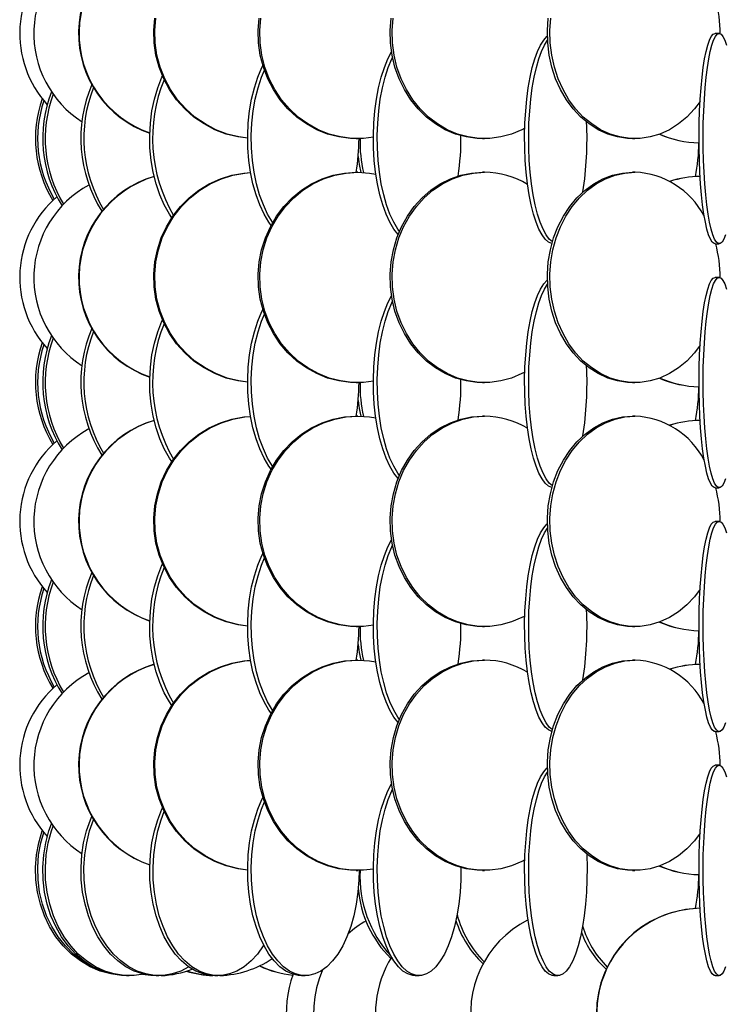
# Model space of a CAD drawing. Header units: millimetres. Extents: x 495 to 2657, y 518 to 2595.
# Tile 60 of 91: x 2179 to 2263, y 1918 to 2035. Entities that reach past the tile are written whole.
import ezdxf

# ---------------------------------------------------------------- set-up
doc = ezdxf.new("R2010")
doc.units = ezdxf.units.MM

msp = doc.modelspace()

# ---------------------------------------------------------------- linework, layer by layer
at = {"color": 7, "linetype": 'Continuous', "lineweight": 25}
for p, q in [((2262.51, 2033.05), (2262.01, 2033.05)), ((2239.4, 2021.62), (2239.24, 2021.71)), ((2219.38, 2020.55), (2219.56, 2020.55)), ((2234.38, 2020.55), (2234.62, 2020.55)), ((2252.21, 2020.55), (2252.5, 2020.55)), ((2219.56, 2016.55), (2219.38, 2016.55)), ((2234.62, 2016.55), (2234.38, 2016.55)), ((2252.5, 2016.55), (2252.21, 2016.55)), ((2262.01, 2008.05), (2262.51, 2008.05)), ((2262.51, 2004.05), (2262.01, 2004.05)), ((2239.4, 1992.62), (2239.24, 1992.71)), ((2219.38, 1991.55), (2219.56, 1991.55)), ((2234.38, 1991.55), (2234.62, 1991.55)), ((2252.21, 1991.55), (2252.5, 1991.55)), ((2219.56, 1987.55), (2219.38, 1987.55)), ((2234.62, 1987.55), (2234.38, 1987.55)), ((2252.5, 1987.55), (2252.21, 1987.55)), ((2262.01, 1979.05), (2262.51, 1979.05)), ((2262.51, 1975.05), (2262.01, 1975.05)), ((2239.4, 1963.62), (2239.24, 1963.71)), ((2219.38, 1962.55), (2219.56, 1962.55)), ((2234.38, 1962.55), (2234.62, 1962.55)), ((2252.21, 1962.55), (2252.5, 1962.55)), ((2219.56, 1958.55), (2219.38, 1958.55)), ((2234.62, 1958.55), (2234.38, 1958.55)), ((2252.5, 1958.55), (2252.21, 1958.55)), ((2262.01, 1950.05), (2262.51, 1950.05)), ((2262.51, 1946.05), (2262.01, 1946.05)), ((2239.4, 1934.62), (2239.24, 1934.71)), ((2219.38, 1933.55), (2219.56, 1933.55)), ((2234.38, 1933.55), (2234.62, 1933.55)), ((2252.21, 1933.55), (2252.5, 1933.55)), ((2192.09, 1921.05), (2192.4, 1921.05)), ((2194.68, 1921.11), (2194.06, 1921.2)), ((2195.59, 1921.05), (2195.94, 1921.05)), ((2202.56, 1921.05), (2202.95, 1921.05)), ((2212.88, 1921.05), (2213.31, 1921.05)), ((2226.38, 1921.05), (2226.84, 1921.05)), ((2242.85, 1921.05), (2243.33, 1921.05)), ((2262.01, 1921.05), (2262.51, 1921.05))]:
    msp.add_line(p, q, dxfattribs=at)
at = {"color": 7, "linetype": 'Continuous', "lineweight": 25, "flags": 128}
for points in [[(2206.48, 2020.59), (2205.31, 2020.75), (2203.91, 2021.09), (2202.56, 2021.61), (2201.29, 2022.29), (2200.09, 2023.11), (2199, 2024.08), (2198.03, 2025.17), (2197.2, 2026.38), (2196.5, 2027.67), (2195.96, 2029.05), (2195.58, 2030.47), (2195.37, 2031.94), (2195.33, 2033.42), (2195.45, 2034.89)], [(2206.48, 2020.6), (2205.43, 2020.75), (2204.03, 2021.09), (2202.68, 2021.61), (2201.41, 2022.29), (2200.21, 2023.11), (2199.12, 2024.08), (2198.15, 2025.17), (2197.32, 2026.38), (2196.62, 2027.67), (2196.08, 2029.05), (2195.7, 2030.47), (2195.49, 2031.94), (2195.45, 2033.42), (2195.57, 2034.89)], [(2219.38, 2020.55), (2218.69, 2020.57), (2217.32, 2020.75), (2215.98, 2021.09), (2214.68, 2021.61), (2213.45, 2022.29), (2212.31, 2023.11), (2211.26, 2024.08), (2210.33, 2025.17), (2209.53, 2026.38), (2208.86, 2027.67), (2208.34, 2029.05), (2207.98, 2030.47), (2207.77, 2031.94), (2207.73, 2033.42), (2207.86, 2034.89)], [(2221.41, 2020.71), (2220.25, 2020.57), (2218.87, 2020.57), (2217.5, 2020.75), (2216.16, 2021.09), (2214.86, 2021.61), (2213.64, 2022.29), (2212.49, 2023.11), (2211.44, 2024.08), (2210.51, 2025.17), (2209.71, 2026.38), (2209.04, 2027.67), (2208.52, 2029.05), (2208.16, 2030.47), (2207.95, 2031.94), (2207.91, 2033.42), (2208.04, 2034.89)], [(2234.38, 2020.55), (2233.73, 2020.57), (2232.44, 2020.75), (2231.17, 2021.09), (2229.95, 2021.61), (2228.8, 2022.29), (2227.72, 2023.11), (2226.73, 2024.08), (2225.86, 2025.17), (2225.1, 2026.38), (2224.47, 2027.67), (2223.98, 2029.05), (2223.64, 2030.47), (2223.45, 2031.94), (2223.41, 2033.42), (2223.52, 2034.89)], [(2239.4, 2021.8), (2239.04, 2021.61), (2237.82, 2021.09), (2236.56, 2020.75), (2235.27, 2020.57), (2233.97, 2020.57), (2232.68, 2020.75), (2231.41, 2021.09), (2230.19, 2021.61), (2229.04, 2022.29), (2227.96, 2023.11), (2226.97, 2024.08), (2226.09, 2025.17), (2225.34, 2026.38), (2224.71, 2027.67), (2224.22, 2029.05), (2223.88, 2030.47), (2223.69, 2031.94), (2223.65, 2033.42), (2223.76, 2034.89)], [(2252.21, 2020.55), (2251.61, 2020.57), (2250.42, 2020.75), (2249.26, 2021.09), (2248.13, 2021.61), (2247.06, 2022.29), (2246.07, 2023.11), (2245.16, 2024.08), (2244.35, 2025.17), (2243.65, 2026.38), (2243.07, 2027.67), (2242.62, 2029.05), (2242.31, 2030.47), (2242.13, 2031.94), (2242.09, 2033.42), (2242.2, 2034.89)], [(2260.23, 2024.98), (2259.56, 2024.08), (2258.65, 2023.11), (2257.65, 2022.29), (2256.59, 2021.61), (2255.46, 2021.09), (2254.3, 2020.75), (2253.1, 2020.57), (2251.91, 2020.57), (2250.71, 2020.75), (2249.55, 2021.09), (2248.42, 2021.61), (2247.36, 2022.29), (2246.36, 2023.11), (2245.45, 2024.08), (2244.64, 2025.17), (2243.95, 2026.38), (2243.37, 2027.67), (2242.92, 2029.05), (2242.6, 2030.47), (2242.42, 2031.94), (2242.39, 2033.42), (2242.49, 2034.89)], [(2242.63, 2008.07), (2242.24, 2008.25), (2241.84, 2008.59), (2241.46, 2009.11), (2241.09, 2009.79), (2240.75, 2010.61), (2240.44, 2011.58), (2240.16, 2012.67), (2239.92, 2013.88), (2239.72, 2015.17), (2239.57, 2016.55), (2239.46, 2017.97), (2239.4, 2019.44), (2239.39, 2020.92), (2239.42, 2022.39), (2239.51, 2023.84), (2239.64, 2025.25), (2239.82, 2026.58), (2240.04, 2027.84), (2240.3, 2028.99), (2240.59, 2030.02), (2240.92, 2030.92), (2241.27, 2031.67), (2241.65, 2032.27), (2242.04, 2032.7), (2242.09, 2032.74)], [(2242.68, 2008.27), (2242.32, 2008.59), (2241.94, 2009.11), (2241.57, 2009.79), (2241.23, 2010.61), (2240.92, 2011.58), (2240.64, 2012.67), (2240.4, 2013.88), (2240.2, 2015.17), (2240.05, 2016.55), (2239.94, 2017.97), (2239.88, 2019.44), (2239.87, 2020.92), (2239.9, 2022.39), (2239.99, 2023.84), (2240.12, 2025.25), (2240.3, 2026.58), (2240.52, 2027.84), (2240.78, 2028.99), (2241.07, 2030.02), (2241.4, 2030.92), (2241.75, 2031.67), (2242.11, 2032.24)], [(2262.01, 2008.05), (2261.9, 2008.07), (2261.68, 2008.25), (2261.46, 2008.59), (2261.24, 2009.11), (2261.04, 2009.79), (2260.86, 2010.61), (2260.69, 2011.58), (2260.53, 2012.67), (2260.4, 2013.88), (2260.29, 2015.17), (2260.21, 2016.55), (2260.15, 2017.97), (2260.12, 2019.44), (2260.11, 2020.92), (2260.13, 2022.39), (2260.18, 2023.84), (2260.25, 2025.25), (2260.35, 2026.58), (2260.47, 2027.84), (2260.61, 2028.99), (2260.77, 2030.02), (2260.95, 2030.92), (2261.14, 2031.67), (2261.35, 2032.27), (2261.56, 2032.7), (2261.79, 2032.96), (2262.01, 2033.05), (2262.01, 2033.05)], [(2263.27, 2009.11), (2263.06, 2008.59), (2262.84, 2008.25), (2262.62, 2008.07), (2262.39, 2008.07), (2262.17, 2008.25), (2261.95, 2008.59), (2261.74, 2009.11), (2261.54, 2009.79), (2261.35, 2010.61), (2261.18, 2011.58), (2261.03, 2012.67), (2260.9, 2013.88), (2260.79, 2015.17), (2260.7, 2016.55), (2260.64, 2017.97), (2260.61, 2019.44), (2260.6, 2020.92), (2260.62, 2022.39), (2260.67, 2023.84), (2260.74, 2025.25), (2260.84, 2026.58), (2260.96, 2027.84), (2261.1, 2028.99), (2261.26, 2030.02), (2261.44, 2030.92), (2261.64, 2031.67), (2261.84, 2032.27), (2262.06, 2032.7), (2262.28, 2032.96), (2262.51, 2033.05)], [(2262.51, 2033.05), (2262.73, 2032.96), (2262.95, 2032.7), (2263.17, 2032.27), (2263.37, 2031.67)], [(2224.35, 2009.14), (2223.86, 2009.79), (2223.37, 2010.61), (2222.92, 2011.58), (2222.52, 2012.67), (2222.18, 2013.88), (2221.9, 2015.17), (2221.67, 2016.55), (2221.52, 2017.97), (2221.43, 2019.44), (2221.41, 2020.92), (2221.47, 2022.39), (2221.59, 2023.84), (2221.78, 2025.25), (2222.03, 2026.58), (2222.34, 2027.84), (2222.72, 2028.99), (2223.14, 2030.02), (2223.57, 2030.86)], [(2224.51, 2009.51), (2224.31, 2009.79), (2223.83, 2010.61), (2223.38, 2011.58), (2222.98, 2012.67), (2222.64, 2013.88), (2222.35, 2015.17), (2222.13, 2016.55), (2221.98, 2017.97), (2221.89, 2019.44), (2221.87, 2020.92), (2221.93, 2022.39), (2222.05, 2023.84), (2222.24, 2025.25), (2222.49, 2026.58), (2222.8, 2027.84), (2223.17, 2028.99), (2223.6, 2030.02), (2223.69, 2030.21)], [(2209.26, 2010.24), (2209, 2010.61), (2208.42, 2011.58), (2207.91, 2012.67), (2207.47, 2013.88), (2207.1, 2015.17), (2206.82, 2016.55), (2206.62, 2017.97), (2206.51, 2019.44), (2206.48, 2020.92), (2206.55, 2022.39), (2206.71, 2023.84), (2206.95, 2025.25), (2207.28, 2026.58), (2207.68, 2027.84), (2208.16, 2028.99), (2208.28, 2029.24)], [(2209.45, 2010.58), (2209.43, 2010.61), (2208.85, 2011.58), (2208.34, 2012.67), (2207.9, 2013.88), (2207.53, 2015.17), (2207.25, 2016.55), (2207.05, 2017.97), (2206.94, 2019.44), (2206.91, 2020.92), (2206.98, 2022.39), (2207.14, 2023.84), (2207.38, 2025.25), (2207.71, 2026.58), (2208.11, 2027.84), (2208.46, 2028.7)], [(2197.47, 2011.15), (2197.18, 2011.58), (2196.57, 2012.67), (2196.03, 2013.88), (2195.59, 2015.17), (2195.25, 2016.55), (2195.01, 2017.97), (2194.87, 2019.44), (2194.84, 2020.92), (2194.92, 2022.39), (2195.11, 2023.84), (2195.41, 2025.25), (2195.8, 2026.58), (2196.29, 2027.84), (2196.36, 2027.99)], [(2219.61, 2018.41), (2219.74, 2017.47), (2219.93, 2016.54)], [(2206.48, 1991.59), (2205.31, 1991.75), (2203.91, 1992.09), (2202.56, 1992.61), (2201.29, 1993.29), (2200.09, 1994.11), (2199, 1995.08), (2198.03, 1996.17), (2197.2, 1997.38), (2196.5, 1998.67), (2195.96, 2000.05), (2195.58, 2001.47), (2195.37, 2002.94), (2195.33, 2004.42), (2195.45, 2005.89), (2195.75, 2007.34), (2196.21, 2008.75), (2196.83, 2010.08), (2197.6, 2011.34), (2198.5, 2012.49), (2199.53, 2013.52), (2200.68, 2014.42), (2201.92, 2015.17), (2203.23, 2015.77), (2204.61, 2016.2), (2206.02, 2016.46), (2206.82, 2016.53)], [(2206.48, 1991.6), (2205.43, 1991.75), (2204.03, 1992.09), (2202.68, 1992.61), (2201.41, 1993.29), (2200.21, 1994.11), (2199.12, 1995.08), (2198.15, 1996.17), (2197.32, 1997.38), (2196.62, 1998.67), (2196.08, 2000.05), (2195.7, 2001.47), (2195.49, 2002.94), (2195.45, 2004.42), (2195.57, 2005.89), (2195.87, 2007.34), (2196.33, 2008.75), (2196.95, 2010.08), (2197.72, 2011.34), (2198.62, 2012.49), (2199.65, 2013.52), (2200.8, 2014.42), (2202.04, 2015.17), (2203.35, 2015.77), (2204.73, 2016.2), (2206.14, 2016.46), (2206.82, 2016.52)], [(2219.38, 1991.55), (2218.69, 1991.57), (2217.32, 1991.75), (2215.98, 1992.09), (2214.68, 1992.61), (2213.45, 1993.29), (2212.31, 1994.11), (2211.26, 1995.08), (2210.33, 1996.17), (2209.53, 1997.38), (2208.86, 1998.67), (2208.34, 2000.05), (2207.98, 2001.47), (2207.77, 2002.94), (2207.73, 2004.42), (2207.86, 2005.89), (2208.14, 2007.34), (2208.58, 2008.75), (2209.18, 2010.08), (2209.91, 2011.34), (2210.78, 2012.49), (2211.77, 2013.52), (2212.87, 2014.42), (2214.06, 2015.17), (2215.32, 2015.77), (2216.64, 2016.2), (2218, 2016.46), (2219.38, 2016.55), (2219.38, 2016.55)], [(2221.41, 1991.71), (2220.25, 1991.57), (2218.87, 1991.57), (2217.5, 1991.75), (2216.16, 1992.09), (2214.86, 1992.61), (2213.64, 1993.29), (2212.49, 1994.11), (2211.44, 1995.08), (2210.51, 1996.17), (2209.71, 1997.38), (2209.04, 1998.67), (2208.52, 2000.05), (2208.16, 2001.47), (2207.95, 2002.94), (2207.91, 2004.42), (2208.04, 2005.89), (2208.32, 2007.34), (2208.76, 2008.75), (2209.36, 2010.08), (2210.09, 2011.34), (2210.96, 2012.49), (2211.95, 2013.52), (2213.05, 2014.42), (2214.24, 2015.17), (2215.5, 2015.77), (2216.82, 2016.2), (2218.18, 2016.46), (2219.56, 2016.55), (2219.56, 2016.55)], [(2219.56, 2016.55), (2220.94, 2016.46), (2221.7, 2016.34)], [(2234.38, 1991.55), (2233.73, 1991.57), (2232.44, 1991.75), (2231.17, 1992.09), (2229.95, 1992.61), (2228.8, 1993.29), (2227.72, 1994.11), (2226.73, 1995.08), (2225.86, 1996.17), (2225.1, 1997.38), (2224.47, 1998.67), (2223.98, 2000.05), (2223.64, 2001.47), (2223.45, 2002.94), (2223.41, 2004.42), (2223.52, 2005.89), (2223.79, 2007.34), (2224.21, 2008.75), (2224.77, 2010.08), (2225.46, 2011.34), (2226.28, 2012.49), (2227.21, 2013.52), (2228.25, 2014.42), (2229.37, 2015.17), (2230.56, 2015.77), (2231.8, 2016.2), (2233.08, 2016.46), (2234.38, 2016.55), (2234.38, 2016.55)], [(2239.4, 1992.8), (2239.04, 1992.61), (2237.82, 1992.09), (2236.56, 1991.75), (2235.27, 1991.57), (2233.97, 1991.57), (2232.68, 1991.75), (2231.41, 1992.09), (2230.19, 1992.61), (2229.04, 1993.29), (2227.96, 1994.11), (2226.97, 1995.08), (2226.09, 1996.17), (2225.34, 1997.38), (2224.71, 1998.67), (2224.22, 2000.05), (2223.88, 2001.47), (2223.69, 2002.94), (2223.65, 2004.42), (2223.76, 2005.89), (2224.03, 2007.34), (2224.45, 2008.75), (2225.01, 2010.08), (2225.7, 2011.34), (2226.52, 2012.49), (2227.45, 2013.52), (2228.49, 2014.42), (2229.61, 2015.17), (2230.8, 2015.77), (2232.04, 2016.2), (2233.32, 2016.46), (2234.62, 2016.55), (2234.62, 2016.55)], [(2252.21, 1991.55), (2251.61, 1991.57), (2250.42, 1991.75), (2249.26, 1992.09), (2248.13, 1992.61), (2247.06, 1993.29), (2246.07, 1994.11), (2245.16, 1995.08), (2244.35, 1996.17), (2243.65, 1997.38), (2243.07, 1998.67), (2242.62, 2000.05), (2242.31, 2001.47), (2242.13, 2002.94), (2242.09, 2004.42), (2242.2, 2005.89), (2242.45, 2007.34), (2242.83, 2008.75), (2243.35, 2010.08), (2243.99, 2011.34), (2244.74, 2012.49), (2245.6, 2013.52), (2246.56, 2014.42), (2247.59, 2015.17), (2248.69, 2015.77), (2249.83, 2016.2), (2251.01, 2016.46), (2252.21, 2016.55), (2252.21, 2016.55)], [(2260.23, 1995.98), (2259.56, 1995.08), (2258.65, 1994.11), (2257.65, 1993.29), (2256.59, 1992.61), (2255.46, 1992.09), (2254.3, 1991.75), (2253.1, 1991.57), (2251.91, 1991.57), (2250.71, 1991.75), (2249.55, 1992.09), (2248.42, 1992.61), (2247.36, 1993.29), (2246.36, 1994.11), (2245.45, 1995.08), (2244.64, 1996.17), (2243.95, 1997.38), (2243.37, 1998.67), (2242.92, 2000.05), (2242.6, 2001.47), (2242.42, 2002.94), (2242.39, 2004.42), (2242.49, 2005.89), (2242.74, 2007.34), (2243.12, 2008.75), (2243.64, 2010.08), (2244.28, 2011.34), (2245.04, 2012.49), (2245.9, 2013.52), (2246.85, 2014.42), (2247.88, 2015.17), (2248.98, 2015.77), (2250.13, 2016.2), (2251.31, 2016.46), (2252.5, 2016.55), (2252.5, 2016.55)], [(2262.01, 1979.05), (2261.9, 1979.07), (2261.68, 1979.25), (2261.46, 1979.59), (2261.24, 1980.11), (2261.04, 1980.79), (2260.86, 1981.61), (2260.69, 1982.58), (2260.53, 1983.67), (2260.4, 1984.88), (2260.29, 1986.17), (2260.21, 1987.55), (2260.15, 1988.97), (2260.12, 1990.44), (2260.11, 1991.92), (2260.13, 1993.39), (2260.18, 1994.84), (2260.25, 1996.25), (2260.35, 1997.58), (2260.47, 1998.84), (2260.61, 1999.99), (2260.77, 2001.02), (2260.95, 2001.92), (2261.14, 2002.67), (2261.35, 2003.27), (2261.56, 2003.7), (2261.79, 2003.96), (2262.01, 2004.05), (2262.01, 2004.05)], [(2263.27, 1980.11), (2263.06, 1979.59), (2262.84, 1979.25), (2262.62, 1979.07), (2262.39, 1979.07), (2262.17, 1979.25), (2261.95, 1979.59), (2261.74, 1980.11), (2261.54, 1980.79), (2261.35, 1981.61), (2261.18, 1982.58), (2261.03, 1983.67), (2260.9, 1984.88), (2260.79, 1986.17), (2260.7, 1987.55), (2260.64, 1988.97), (2260.61, 1990.44), (2260.6, 1991.92), (2260.62, 1993.39), (2260.67, 1994.84), (2260.74, 1996.25), (2260.84, 1997.58), (2260.96, 1998.84), (2261.1, 1999.99), (2261.26, 2001.02), (2261.44, 2001.92), (2261.64, 2002.67), (2261.84, 2003.27), (2262.06, 2003.7), (2262.28, 2003.96), (2262.51, 2004.05)], [(2262.51, 2004.05), (2262.73, 2003.96), (2262.95, 2003.7), (2263.17, 2003.27), (2263.37, 2002.67)], [(2242.63, 1979.07), (2242.24, 1979.25), (2241.84, 1979.59), (2241.46, 1980.11), (2241.09, 1980.79), (2240.75, 1981.61), (2240.44, 1982.58), (2240.16, 1983.67), (2239.92, 1984.88), (2239.72, 1986.17), (2239.57, 1987.55), (2239.46, 1988.97), (2239.4, 1990.44), (2239.39, 1991.92), (2239.42, 1993.39), (2239.51, 1994.84), (2239.64, 1996.25), (2239.82, 1997.58), (2240.04, 1998.84), (2240.3, 1999.99), (2240.59, 2001.02), (2240.92, 2001.92), (2241.27, 2002.67), (2241.65, 2003.27), (2242.04, 2003.7), (2242.09, 2003.74)], [(2242.68, 1979.27), (2242.32, 1979.59), (2241.94, 1980.11), (2241.57, 1980.79), (2241.23, 1981.61), (2240.92, 1982.58), (2240.64, 1983.67), (2240.4, 1984.88), (2240.2, 1986.17), (2240.05, 1987.55), (2239.94, 1988.97), (2239.88, 1990.44), (2239.87, 1991.92), (2239.9, 1993.39), (2239.99, 1994.84), (2240.12, 1996.25), (2240.3, 1997.58), (2240.52, 1998.84), (2240.78, 1999.99), (2241.07, 2001.02), (2241.4, 2001.92), (2241.75, 2002.67), (2242.11, 2003.24)], [(2224.35, 1980.14), (2223.86, 1980.79), (2223.37, 1981.61), (2222.92, 1982.58), (2222.52, 1983.67), (2222.18, 1984.88), (2221.9, 1986.17), (2221.67, 1987.55), (2221.52, 1988.97), (2221.43, 1990.44), (2221.41, 1991.92), (2221.47, 1993.39), (2221.59, 1994.84), (2221.78, 1996.25), (2222.03, 1997.58), (2222.34, 1998.84), (2222.72, 1999.99), (2223.14, 2001.02), (2223.57, 2001.86)], [(2224.51, 1980.51), (2224.31, 1980.79), (2223.83, 1981.61), (2223.38, 1982.58), (2222.98, 1983.67), (2222.64, 1984.88), (2222.35, 1986.17), (2222.13, 1987.55), (2221.98, 1988.97), (2221.89, 1990.44), (2221.87, 1991.92), (2221.93, 1993.39), (2222.05, 1994.84), (2222.24, 1996.25), (2222.49, 1997.58), (2222.8, 1998.84), (2223.17, 1999.99), (2223.6, 2001.02), (2223.69, 2001.21)], [(2209.26, 1981.24), (2209, 1981.61), (2208.42, 1982.58), (2207.91, 1983.67), (2207.47, 1984.88), (2207.1, 1986.17), (2206.82, 1987.55), (2206.62, 1988.97), (2206.51, 1990.44), (2206.48, 1991.92), (2206.55, 1993.39), (2206.71, 1994.84), (2206.95, 1996.25), (2207.28, 1997.58), (2207.68, 1998.84), (2208.16, 1999.99), (2208.28, 2000.24)], [(2209.45, 1981.58), (2209.43, 1981.61), (2208.85, 1982.58), (2208.34, 1983.67), (2207.9, 1984.88), (2207.53, 1986.17), (2207.25, 1987.55), (2207.05, 1988.97), (2206.94, 1990.44), (2206.91, 1991.92), (2206.98, 1993.39), (2207.14, 1994.84), (2207.38, 1996.25), (2207.71, 1997.58), (2208.11, 1998.84), (2208.46, 1999.7)], [(2197.47, 1982.15), (2197.18, 1982.58), (2196.57, 1983.67), (2196.03, 1984.88), (2195.59, 1986.17), (2195.25, 1987.55), (2195.01, 1988.97), (2194.87, 1990.44), (2194.84, 1991.92), (2194.92, 1993.39), (2195.11, 1994.84), (2195.41, 1996.25), (2195.8, 1997.58), (2196.29, 1998.84), (2196.36, 1998.99)], [(2219.61, 1989.41), (2219.74, 1988.47), (2219.93, 1987.54)], [(2219.38, 1962.55), (2218.69, 1962.57), (2217.32, 1962.75), (2215.98, 1963.09), (2214.68, 1963.61), (2213.45, 1964.29), (2212.31, 1965.11), (2211.26, 1966.08), (2210.33, 1967.17), (2209.53, 1968.38), (2208.86, 1969.67), (2208.34, 1971.05), (2207.98, 1972.47), (2207.77, 1973.94), (2207.73, 1975.42), (2207.86, 1976.89), (2208.14, 1978.34), (2208.58, 1979.75), (2209.18, 1981.08), (2209.91, 1982.34), (2210.78, 1983.49), (2211.77, 1984.52), (2212.87, 1985.42), (2214.06, 1986.17), (2215.32, 1986.77), (2216.64, 1987.2), (2218, 1987.46), (2219.38, 1987.55), (2219.38, 1987.55)], [(2221.41, 1962.71), (2220.25, 1962.57), (2218.87, 1962.57), (2217.5, 1962.75), (2216.16, 1963.09), (2214.86, 1963.61), (2213.64, 1964.29), (2212.49, 1965.11), (2211.44, 1966.08), (2210.51, 1967.17), (2209.71, 1968.38), (2209.04, 1969.67), (2208.52, 1971.05), (2208.16, 1972.47), (2207.95, 1973.94), (2207.91, 1975.42), (2208.04, 1976.89), (2208.32, 1978.34), (2208.76, 1979.75), (2209.36, 1981.08), (2210.09, 1982.34), (2210.96, 1983.49), (2211.95, 1984.52), (2213.05, 1985.42), (2214.24, 1986.17), (2215.5, 1986.77), (2216.82, 1987.2), (2218.18, 1987.46), (2219.56, 1987.55), (2219.56, 1987.55)], [(2219.56, 1987.55), (2220.94, 1987.46), (2221.7, 1987.34)], [(2234.38, 1962.55), (2233.73, 1962.57), (2232.44, 1962.75), (2231.17, 1963.09), (2229.95, 1963.61), (2228.8, 1964.29), (2227.72, 1965.11), (2226.73, 1966.08), (2225.86, 1967.17), (2225.1, 1968.38), (2224.47, 1969.67), (2223.98, 1971.05), (2223.64, 1972.47), (2223.45, 1973.94), (2223.41, 1975.42), (2223.52, 1976.89), (2223.79, 1978.34), (2224.21, 1979.75), (2224.77, 1981.08), (2225.46, 1982.34), (2226.28, 1983.49), (2227.21, 1984.52), (2228.25, 1985.42), (2229.37, 1986.17), (2230.56, 1986.77), (2231.8, 1987.2), (2233.08, 1987.46), (2234.38, 1987.55), (2234.38, 1987.55)], [(2239.4, 1963.8), (2239.04, 1963.61), (2237.82, 1963.09), (2236.56, 1962.75), (2235.27, 1962.57), (2233.97, 1962.57), (2232.68, 1962.75), (2231.41, 1963.09), (2230.19, 1963.61), (2229.04, 1964.29), (2227.96, 1965.11), (2226.97, 1966.08), (2226.09, 1967.17), (2225.34, 1968.38), (2224.71, 1969.67), (2224.22, 1971.05), (2223.88, 1972.47), (2223.69, 1973.94), (2223.65, 1975.42), (2223.76, 1976.89), (2224.03, 1978.34), (2224.45, 1979.75), (2225.01, 1981.08), (2225.7, 1982.34), (2226.52, 1983.49), (2227.45, 1984.52), (2228.49, 1985.42), (2229.61, 1986.17), (2230.8, 1986.77), (2232.04, 1987.2), (2233.32, 1987.46), (2234.62, 1987.55), (2234.62, 1987.55)], [(2252.21, 1962.55), (2251.61, 1962.57), (2250.42, 1962.75), (2249.26, 1963.09), (2248.13, 1963.61), (2247.06, 1964.29), (2246.07, 1965.11), (2245.16, 1966.08), (2244.35, 1967.17), (2243.65, 1968.38), (2243.07, 1969.67), (2242.62, 1971.05), (2242.31, 1972.47), (2242.13, 1973.94), (2242.09, 1975.42), (2242.2, 1976.89), (2242.45, 1978.34), (2242.83, 1979.75), (2243.35, 1981.08), (2243.99, 1982.34), (2244.74, 1983.49), (2245.6, 1984.52), (2246.56, 1985.42), (2247.59, 1986.17), (2248.69, 1986.77), (2249.83, 1987.2), (2251.01, 1987.46), (2252.21, 1987.55), (2252.21, 1987.55)], [(2260.23, 1966.98), (2259.56, 1966.08), (2258.65, 1965.11), (2257.65, 1964.29), (2256.59, 1963.61), (2255.46, 1963.09), (2254.3, 1962.75), (2253.1, 1962.57), (2251.91, 1962.57), (2250.71, 1962.75), (2249.55, 1963.09), (2248.42, 1963.61), (2247.36, 1964.29), (2246.36, 1965.11), (2245.45, 1966.08), (2244.64, 1967.17), (2243.95, 1968.38), (2243.37, 1969.67), (2242.92, 1971.05), (2242.6, 1972.47), (2242.42, 1973.94), (2242.39, 1975.42), (2242.49, 1976.89), (2242.74, 1978.34), (2243.12, 1979.75), (2243.64, 1981.08), (2244.28, 1982.34), (2245.04, 1983.49), (2245.9, 1984.52), (2246.85, 1985.42), (2247.88, 1986.17), (2248.98, 1986.77), (2250.13, 1987.2), (2251.31, 1987.46), (2252.5, 1987.55), (2252.5, 1987.55)], [(2206.48, 1962.59), (2205.31, 1962.75), (2203.91, 1963.09), (2202.56, 1963.61), (2201.29, 1964.29), (2200.09, 1965.11), (2199, 1966.08), (2198.03, 1967.17), (2197.2, 1968.38), (2196.5, 1969.67), (2195.96, 1971.05), (2195.58, 1972.47), (2195.37, 1973.94), (2195.33, 1975.42), (2195.45, 1976.89), (2195.75, 1978.34), (2196.21, 1979.75), (2196.83, 1981.08), (2197.6, 1982.34), (2198.5, 1983.49), (2199.53, 1984.52), (2200.68, 1985.42), (2201.92, 1986.17), (2203.23, 1986.77), (2204.61, 1987.2), (2206.02, 1987.46), (2206.82, 1987.53)], [(2206.48, 1962.6), (2205.43, 1962.75), (2204.03, 1963.09), (2202.68, 1963.61), (2201.41, 1964.29), (2200.21, 1965.11), (2199.12, 1966.08), (2198.15, 1967.17), (2197.32, 1968.38), (2196.62, 1969.67), (2196.08, 1971.05), (2195.7, 1972.47), (2195.49, 1973.94), (2195.45, 1975.42), (2195.57, 1976.89), (2195.87, 1978.34), (2196.33, 1979.75), (2196.95, 1981.08), (2197.72, 1982.34), (2198.62, 1983.49), (2199.65, 1984.52), (2200.8, 1985.42), (2202.04, 1986.17), (2203.35, 1986.77), (2204.73, 1987.2), (2206.14, 1987.46), (2206.82, 1987.52)], [(2242.63, 1950.07), (2242.24, 1950.25), (2241.84, 1950.59), (2241.46, 1951.11), (2241.09, 1951.79), (2240.75, 1952.61), (2240.44, 1953.58), (2240.16, 1954.67), (2239.92, 1955.88), (2239.72, 1957.17), (2239.57, 1958.55), (2239.46, 1959.97), (2239.4, 1961.44), (2239.39, 1962.92), (2239.42, 1964.39), (2239.51, 1965.84), (2239.64, 1967.25), (2239.82, 1968.58), (2240.04, 1969.84), (2240.3, 1970.99), (2240.59, 1972.02), (2240.92, 1972.92), (2241.27, 1973.67), (2241.65, 1974.27), (2242.04, 1974.7), (2242.09, 1974.74)], [(2262.01, 1950.05), (2261.9, 1950.07), (2261.68, 1950.25), (2261.46, 1950.59), (2261.24, 1951.11), (2261.04, 1951.79), (2260.86, 1952.61), (2260.69, 1953.58), (2260.53, 1954.67), (2260.4, 1955.88), (2260.29, 1957.17), (2260.21, 1958.55), (2260.15, 1959.97), (2260.12, 1961.44), (2260.11, 1962.92), (2260.13, 1964.39), (2260.18, 1965.84), (2260.25, 1967.25), (2260.35, 1968.58), (2260.47, 1969.84), (2260.61, 1970.99), (2260.77, 1972.02), (2260.95, 1972.92), (2261.14, 1973.67), (2261.35, 1974.27), (2261.56, 1974.7), (2261.79, 1974.96), (2262.01, 1975.05), (2262.01, 1975.05)], [(2263.27, 1951.11), (2263.06, 1950.59), (2262.84, 1950.25), (2262.62, 1950.07), (2262.39, 1950.07), (2262.17, 1950.25), (2261.95, 1950.59), (2261.74, 1951.11), (2261.54, 1951.79), (2261.35, 1952.61), (2261.18, 1953.58), (2261.03, 1954.67), (2260.9, 1955.88), (2260.79, 1957.17), (2260.7, 1958.55), (2260.64, 1959.97), (2260.61, 1961.44), (2260.6, 1962.92), (2260.62, 1964.39), (2260.67, 1965.84), (2260.74, 1967.25), (2260.84, 1968.58), (2260.96, 1969.84), (2261.1, 1970.99), (2261.26, 1972.02), (2261.44, 1972.92), (2261.64, 1973.67), (2261.84, 1974.27), (2262.06, 1974.7), (2262.28, 1974.96), (2262.51, 1975.05)], [(2262.51, 1975.05), (2262.73, 1974.96), (2262.95, 1974.7), (2263.17, 1974.27), (2263.37, 1973.67)], [(2242.68, 1950.27), (2242.32, 1950.59), (2241.94, 1951.11), (2241.57, 1951.79), (2241.23, 1952.61), (2240.92, 1953.58), (2240.64, 1954.67), (2240.4, 1955.88), (2240.2, 1957.17), (2240.05, 1958.55), (2239.94, 1959.97), (2239.88, 1961.44), (2239.87, 1962.92), (2239.9, 1964.39), (2239.99, 1965.84), (2240.12, 1967.25), (2240.3, 1968.58), (2240.52, 1969.84), (2240.78, 1970.99), (2241.07, 1972.02), (2241.4, 1972.92), (2241.75, 1973.67), (2242.11, 1974.24)], [(2224.35, 1951.14), (2223.86, 1951.79), (2223.37, 1952.61), (2222.92, 1953.58), (2222.52, 1954.67), (2222.18, 1955.88), (2221.9, 1957.17), (2221.67, 1958.55), (2221.52, 1959.97), (2221.43, 1961.44), (2221.41, 1962.92), (2221.47, 1964.39), (2221.59, 1965.84), (2221.78, 1967.25), (2222.03, 1968.58), (2222.34, 1969.84), (2222.72, 1970.99), (2223.14, 1972.02), (2223.57, 1972.86)], [(2209.26, 1952.24), (2209, 1952.61), (2208.42, 1953.58), (2207.91, 1954.67), (2207.47, 1955.88), (2207.1, 1957.17), (2206.82, 1958.55), (2206.62, 1959.97), (2206.51, 1961.44), (2206.48, 1962.92), (2206.55, 1964.39), (2206.71, 1965.84), (2206.95, 1967.25), (2207.28, 1968.58), (2207.68, 1969.84), (2208.16, 1970.99), (2208.28, 1971.24)], [(2224.51, 1951.51), (2224.31, 1951.79), (2223.83, 1952.61), (2223.38, 1953.58), (2222.98, 1954.67), (2222.64, 1955.88), (2222.35, 1957.17), (2222.13, 1958.55), (2221.98, 1959.97), (2221.89, 1961.44), (2221.87, 1962.92), (2221.93, 1964.39), (2222.05, 1965.84), (2222.24, 1967.25), (2222.49, 1968.58), (2222.8, 1969.84), (2223.17, 1970.99), (2223.6, 1972.02), (2223.69, 1972.21)], [(2197.47, 1953.15), (2197.18, 1953.58), (2196.57, 1954.67), (2196.03, 1955.88), (2195.59, 1957.17), (2195.25, 1958.55), (2195.01, 1959.97), (2194.87, 1961.44), (2194.84, 1962.92), (2194.92, 1964.39), (2195.11, 1965.84), (2195.41, 1967.25), (2195.8, 1968.58), (2196.29, 1969.84), (2196.36, 1969.99)], [(2209.45, 1952.58), (2209.43, 1952.61), (2208.85, 1953.58), (2208.34, 1954.67), (2207.9, 1955.88), (2207.53, 1957.17), (2207.25, 1958.55), (2207.05, 1959.97), (2206.94, 1961.44), (2206.91, 1962.92), (2206.98, 1964.39), (2207.14, 1965.84), (2207.38, 1967.25), (2207.71, 1968.58), (2208.11, 1969.84), (2208.46, 1970.7)], [(2219.61, 1960.41), (2219.74, 1959.47), (2219.93, 1958.54)], [(2206.48, 1933.59), (2205.31, 1933.75), (2203.91, 1934.09), (2202.56, 1934.61), (2201.29, 1935.29), (2200.09, 1936.11), (2199, 1937.08), (2198.03, 1938.17), (2197.2, 1939.38), (2196.5, 1940.67), (2195.96, 1942.05), (2195.58, 1943.47), (2195.37, 1944.94), (2195.33, 1946.42), (2195.45, 1947.89), (2195.75, 1949.34), (2196.21, 1950.75), (2196.83, 1952.08), (2197.6, 1953.34), (2198.5, 1954.49), (2199.53, 1955.52), (2200.68, 1956.42), (2201.92, 1957.17), (2203.23, 1957.77), (2204.61, 1958.2), (2206.02, 1958.46), (2206.8, 1958.53)], [(2206.48, 1933.6), (2205.43, 1933.75), (2204.03, 1934.09), (2202.68, 1934.61), (2201.41, 1935.29), (2200.21, 1936.11), (2199.12, 1937.08), (2198.15, 1938.17), (2197.32, 1939.38), (2196.62, 1940.67), (2196.08, 1942.05), (2195.7, 1943.47), (2195.49, 1944.94), (2195.45, 1946.42), (2195.57, 1947.89), (2195.87, 1949.34), (2196.33, 1950.75), (2196.95, 1952.08), (2197.72, 1953.34), (2198.62, 1954.49), (2199.65, 1955.52), (2200.8, 1956.42), (2202.04, 1957.17), (2203.35, 1957.77), (2204.73, 1958.2), (2206.14, 1958.46), (2206.82, 1958.52)], [(2219.38, 1933.55), (2218.69, 1933.57), (2217.32, 1933.75), (2215.98, 1934.09), (2214.68, 1934.61), (2213.45, 1935.29), (2212.31, 1936.11), (2211.26, 1937.08), (2210.33, 1938.17), (2209.53, 1939.38), (2208.86, 1940.67), (2208.34, 1942.05), (2207.98, 1943.47), (2207.77, 1944.94), (2207.73, 1946.42), (2207.86, 1947.89), (2208.14, 1949.34), (2208.58, 1950.75), (2209.18, 1952.08), (2209.91, 1953.34), (2210.78, 1954.49), (2211.77, 1955.52), (2212.87, 1956.42), (2214.06, 1957.17), (2215.32, 1957.77), (2216.64, 1958.2), (2218, 1958.46), (2219.38, 1958.55), (2219.38, 1958.55)], [(2221.41, 1933.71), (2220.25, 1933.57), (2218.87, 1933.57), (2217.5, 1933.75), (2216.16, 1934.09), (2214.86, 1934.61), (2213.64, 1935.29), (2212.49, 1936.11), (2211.44, 1937.08), (2210.51, 1938.17), (2209.71, 1939.38), (2209.04, 1940.67), (2208.52, 1942.05), (2208.16, 1943.47), (2207.95, 1944.94), (2207.91, 1946.42), (2208.04, 1947.89), (2208.32, 1949.34), (2208.76, 1950.75), (2209.36, 1952.08), (2210.09, 1953.34), (2210.96, 1954.49), (2211.95, 1955.52), (2213.05, 1956.42), (2214.24, 1957.17), (2215.5, 1957.77), (2216.82, 1958.2), (2218.18, 1958.46), (2219.56, 1958.55), (2219.56, 1958.55)], [(2219.56, 1958.55), (2220.94, 1958.46), (2221.7, 1958.34)], [(2234.38, 1933.55), (2233.73, 1933.57), (2232.44, 1933.75), (2231.17, 1934.09), (2229.95, 1934.61), (2228.8, 1935.29), (2227.72, 1936.11), (2226.73, 1937.08), (2225.86, 1938.17), (2225.1, 1939.38), (2224.47, 1940.67), (2223.98, 1942.05), (2223.64, 1943.47), (2223.45, 1944.94), (2223.41, 1946.42), (2223.52, 1947.89), (2223.79, 1949.34), (2224.21, 1950.75), (2224.77, 1952.08), (2225.46, 1953.34), (2226.28, 1954.49), (2227.21, 1955.52), (2228.25, 1956.42), (2229.37, 1957.17), (2230.56, 1957.77), (2231.8, 1958.2), (2233.08, 1958.46), (2234.38, 1958.55), (2234.38, 1958.55)], [(2239.4, 1934.8), (2239.04, 1934.61), (2237.82, 1934.09), (2236.56, 1933.75), (2235.27, 1933.57), (2233.97, 1933.57), (2232.68, 1933.75), (2231.41, 1934.09), (2230.19, 1934.61), (2229.04, 1935.29), (2227.96, 1936.11), (2226.97, 1937.08), (2226.09, 1938.17), (2225.34, 1939.38), (2224.71, 1940.67), (2224.22, 1942.05), (2223.88, 1943.47), (2223.69, 1944.94), (2223.65, 1946.42), (2223.76, 1947.89), (2224.03, 1949.34), (2224.45, 1950.75), (2225.01, 1952.08), (2225.7, 1953.34), (2226.52, 1954.49), (2227.45, 1955.52), (2228.49, 1956.42), (2229.61, 1957.17), (2230.8, 1957.77), (2232.04, 1958.2), (2233.32, 1958.46), (2234.62, 1958.55), (2234.62, 1958.55)], [(2252.21, 1933.55), (2251.61, 1933.57), (2250.42, 1933.75), (2249.26, 1934.09), (2248.13, 1934.61), (2247.06, 1935.29), (2246.07, 1936.11), (2245.16, 1937.08), (2244.35, 1938.17), (2243.65, 1939.38), (2243.07, 1940.67), (2242.62, 1942.05), (2242.31, 1943.47), (2242.13, 1944.94), (2242.09, 1946.42), (2242.2, 1947.89), (2242.45, 1949.34), (2242.83, 1950.75), (2243.35, 1952.08), (2243.99, 1953.34), (2244.74, 1954.49), (2245.6, 1955.52), (2246.56, 1956.42), (2247.59, 1957.17), (2248.69, 1957.77), (2249.83, 1958.2), (2251.01, 1958.46), (2252.21, 1958.55), (2252.21, 1958.55)], [(2260.23, 1937.98), (2259.56, 1937.08), (2258.65, 1936.11), (2257.65, 1935.29), (2256.59, 1934.61), (2255.46, 1934.09), (2254.3, 1933.75), (2253.1, 1933.57), (2251.91, 1933.57), (2250.71, 1933.75), (2249.55, 1934.09), (2248.42, 1934.61), (2247.36, 1935.29), (2246.36, 1936.11), (2245.45, 1937.08), (2244.64, 1938.17), (2243.95, 1939.38), (2243.37, 1940.67), (2242.92, 1942.05), (2242.6, 1943.47), (2242.42, 1944.94), (2242.39, 1946.42), (2242.49, 1947.89), (2242.74, 1949.34), (2243.12, 1950.75), (2243.64, 1952.08), (2244.28, 1953.34), (2245.04, 1954.49), (2245.9, 1955.52), (2246.85, 1956.42), (2247.88, 1957.17), (2248.98, 1957.77), (2250.13, 1958.2), (2251.31, 1958.46), (2252.5, 1958.55), (2252.5, 1958.55)], [(2242.85, 1921.05), (2242.65, 1921.07), (2242.24, 1921.25), (2241.84, 1921.59), (2241.46, 1922.11), (2241.09, 1922.79), (2240.75, 1923.61), (2240.44, 1924.58), (2240.16, 1925.67), (2239.92, 1926.88), (2239.72, 1928.17), (2239.57, 1929.55), (2239.46, 1930.97), (2239.4, 1932.44), (2239.39, 1933.92), (2239.42, 1935.39), (2239.51, 1936.84), (2239.64, 1938.25), (2239.82, 1939.58), (2240.04, 1940.84), (2240.3, 1941.99), (2240.59, 1943.02), (2240.92, 1943.92), (2241.27, 1944.67), (2241.65, 1945.27), (2242.04, 1945.7), (2242.09, 1945.74)], [(2262.01, 1921.05), (2261.9, 1921.07), (2261.68, 1921.25), (2261.46, 1921.59), (2261.24, 1922.11), (2261.04, 1922.79), (2260.86, 1923.61), (2260.69, 1924.58), (2260.53, 1925.67), (2260.4, 1926.88), (2260.29, 1928.17), (2260.21, 1929.55), (2260.15, 1930.97), (2260.12, 1932.44), (2260.11, 1933.92), (2260.13, 1935.39), (2260.18, 1936.84), (2260.25, 1938.25), (2260.35, 1939.58), (2260.47, 1940.84), (2260.61, 1941.99), (2260.77, 1943.02), (2260.95, 1943.92), (2261.14, 1944.67), (2261.35, 1945.27), (2261.56, 1945.7), (2261.79, 1945.96), (2262.01, 1946.05), (2262.01, 1946.05)], [(2263.27, 1922.11), (2263.06, 1921.59), (2262.84, 1921.25), (2262.62, 1921.07), (2262.39, 1921.07), (2262.17, 1921.25), (2261.95, 1921.59), (2261.74, 1922.11), (2261.54, 1922.79), (2261.35, 1923.61), (2261.18, 1924.58), (2261.03, 1925.67), (2260.9, 1926.88), (2260.79, 1928.17), (2260.7, 1929.55), (2260.64, 1930.97), (2260.61, 1932.44), (2260.6, 1933.92), (2260.62, 1935.39), (2260.67, 1936.84), (2260.74, 1938.25), (2260.84, 1939.58), (2260.96, 1940.84), (2261.1, 1941.99), (2261.26, 1943.02), (2261.44, 1943.92), (2261.64, 1944.67), (2261.84, 1945.27), (2262.06, 1945.7), (2262.28, 1945.96), (2262.51, 1946.05)], [(2262.51, 1946.05), (2262.73, 1945.96), (2262.95, 1945.7), (2263.17, 1945.27), (2263.37, 1944.67)], [(2246.76, 1935.52), (2246.76, 1935.39), (2246.8, 1933.92), (2246.78, 1932.44), (2246.72, 1930.97), (2246.62, 1929.55), (2246.46, 1928.17), (2246.26, 1926.88), (2246.02, 1925.67), (2245.75, 1924.58), (2245.44, 1923.61), (2245.1, 1922.79), (2244.73, 1922.11), (2244.34, 1921.59), (2243.95, 1921.25), (2243.54, 1921.07), (2243.13, 1921.07), (2242.72, 1921.25), (2242.32, 1921.59), (2241.94, 1922.11), (2241.57, 1922.79), (2241.23, 1923.61), (2240.92, 1924.58), (2240.64, 1925.67), (2240.4, 1926.88), (2240.2, 1928.17), (2240.05, 1929.55), (2239.94, 1930.97), (2239.88, 1932.44), (2239.87, 1933.92), (2239.9, 1935.39), (2239.99, 1936.84), (2240.12, 1938.25), (2240.3, 1939.58), (2240.52, 1940.84), (2240.78, 1941.99), (2241.07, 1943.02), (2241.4, 1943.92), (2241.75, 1944.67), (2242.11, 1945.24)], [(2226.38, 1921.05), (2226.09, 1921.07), (2225.51, 1921.25), (2224.93, 1921.59), (2224.38, 1922.11), (2223.86, 1922.79), (2223.37, 1923.61), (2222.92, 1924.58), (2222.52, 1925.67), (2222.18, 1926.88), (2221.9, 1928.17), (2221.67, 1929.55), (2221.52, 1930.97), (2221.43, 1932.44), (2221.41, 1933.92), (2221.47, 1935.39), (2221.59, 1936.84), (2221.78, 1938.25), (2222.03, 1939.58), (2222.34, 1940.84), (2222.72, 1941.99), (2223.14, 1943.02), (2223.57, 1943.86)], [(2231.81, 1933.89), (2231.8, 1932.44), (2231.71, 1930.97), (2231.55, 1929.55), (2231.33, 1928.17), (2231.05, 1926.88), (2230.71, 1925.67), (2230.31, 1924.58), (2229.86, 1923.61), (2229.37, 1922.79), (2228.85, 1922.11), (2228.3, 1921.59), (2227.72, 1921.25), (2227.14, 1921.07), (2226.55, 1921.07), (2225.96, 1921.25), (2225.39, 1921.59), (2224.84, 1922.11), (2224.31, 1922.79), (2223.83, 1923.61), (2223.38, 1924.58), (2222.98, 1925.67), (2222.64, 1926.88), (2222.35, 1928.17), (2222.13, 1929.55), (2221.98, 1930.97), (2221.89, 1932.44), (2221.87, 1933.92), (2221.93, 1935.39), (2222.05, 1936.84), (2222.24, 1938.25), (2222.49, 1939.58), (2222.8, 1940.84), (2223.17, 1941.99), (2223.6, 1943.02), (2223.69, 1943.21)], [(2212.88, 1921.05), (2212.5, 1921.07), (2211.75, 1921.25), (2211.01, 1921.59), (2210.3, 1922.11), (2209.63, 1922.79), (2209, 1923.61), (2208.42, 1924.58), (2207.91, 1925.67), (2207.47, 1926.88), (2207.1, 1928.17), (2206.82, 1929.55), (2206.62, 1930.97), (2206.51, 1932.44), (2206.48, 1933.92), (2206.55, 1935.39), (2206.71, 1936.84), (2206.95, 1938.25), (2207.28, 1939.58), (2207.68, 1940.84), (2208.16, 1941.99), (2208.28, 1942.24)], [(2202.56, 1921.05), (2202.1, 1921.07), (2201.19, 1921.25), (2200.31, 1921.59), (2199.45, 1922.11), (2198.63, 1922.79), (2197.88, 1923.61), (2197.18, 1924.58), (2196.57, 1925.67), (2196.03, 1926.88), (2195.59, 1928.17), (2195.25, 1929.55), (2195.01, 1930.97), (2194.87, 1932.44), (2194.84, 1933.92), (2194.92, 1935.39), (2195.11, 1936.84), (2195.41, 1938.25), (2195.8, 1939.58), (2196.29, 1940.84), (2196.36, 1940.99)], [(2219.71, 1933.55), (2219.68, 1932.44), (2219.57, 1930.97), (2219.37, 1929.55), (2219.09, 1928.17), (2218.72, 1926.88), (2218.28, 1925.67), (2217.77, 1924.58), (2217.19, 1923.61), (2216.56, 1922.79), (2215.89, 1922.11), (2215.18, 1921.59), (2214.44, 1921.25), (2213.69, 1921.07), (2212.93, 1921.07), (2212.18, 1921.25), (2211.44, 1921.59), (2210.73, 1922.11), (2210.06, 1922.79), (2209.43, 1923.61), (2208.85, 1924.58), (2208.34, 1925.67), (2207.9, 1926.88), (2207.53, 1928.17), (2207.25, 1929.55), (2207.05, 1930.97), (2206.94, 1932.44), (2206.91, 1933.92), (2206.98, 1935.39), (2207.14, 1936.84), (2207.38, 1938.25), (2207.71, 1939.58), (2208.11, 1940.84), (2208.46, 1941.7)], [(2195.59, 1921.05), (2195.06, 1921.07), (2194.02, 1921.25), (2192.99, 1921.59), (2192, 1922.11), (2191.06, 1922.79), (2190.18, 1923.61), (2189.38, 1924.58), (2188.67, 1925.67), (2188.06, 1926.88), (2187.55, 1928.17), (2187.15, 1929.55), (2186.87, 1930.97), (2186.71, 1932.44), (2186.68, 1933.92), (2186.78, 1935.39), (2186.99, 1936.84), (2187.33, 1938.25), (2187.79, 1939.58), (2187.95, 1939.98)], [(2199.49, 1922.08), (2198.55, 1921.59), (2197.52, 1921.25), (2196.47, 1921.07), (2195.42, 1921.07), (2194.37, 1921.25), (2193.34, 1921.59), (2192.35, 1922.11), (2191.41, 1922.79), (2190.53, 1923.61), (2189.73, 1924.58), (2189.02, 1925.67), (2188.41, 1926.88), (2187.9, 1928.17), (2187.5, 1929.55), (2187.22, 1930.97), (2187.07, 1932.44), (2187.03, 1933.92), (2187.13, 1935.39), (2187.35, 1936.84), (2187.68, 1938.25), (2188.14, 1939.58), (2188.15, 1939.62)], [(2208.38, 1924.66), (2208.33, 1924.58), (2207.64, 1923.61), (2206.88, 1922.79), (2206.06, 1922.11), (2205.21, 1921.59), (2204.32, 1921.25), (2203.41, 1921.07), (2202.5, 1921.07), (2201.59, 1921.25), (2200.7, 1921.59), (2199.84, 1922.11), (2199.03, 1922.79), (2198.27, 1923.61), (2197.58, 1924.58), (2196.96, 1925.67), (2196.43, 1926.88), (2195.98, 1928.17), (2195.64, 1929.55), (2195.4, 1930.97), (2195.26, 1932.44), (2195.24, 1933.92), (2195.32, 1935.39), (2195.51, 1936.84), (2195.8, 1938.25), (2196.19, 1939.58), (2196.56, 1940.55)], [(2192.09, 1921.05), (2191.5, 1921.07), (2190.33, 1921.25), (2189.18, 1921.59), (2188.08, 1922.11), (2187.03, 1922.79), (2186.05, 1923.61), (2185.16, 1924.58), (2184.36, 1925.67), (2183.67, 1926.88), (2183.1, 1928.17), (2182.66, 1929.55), (2182.35, 1930.97), (2182.17, 1932.44), (2182.14, 1933.92), (2182.24, 1935.39), (2182.49, 1936.84), (2182.86, 1938.25), (2183.17, 1939.11)], [(2194.08, 1921.23), (2192.99, 1921.07), (2191.81, 1921.07), (2190.63, 1921.25), (2189.49, 1921.59), (2188.38, 1922.11), (2187.33, 1922.79), (2186.35, 1923.61), (2185.46, 1924.58), (2184.66, 1925.67), (2183.97, 1926.88), (2183.4, 1928.17), (2182.96, 1929.55), (2182.65, 1930.97), (2182.47, 1932.44), (2182.44, 1933.92), (2182.54, 1935.39), (2182.79, 1936.84), (2183.17, 1938.25), (2183.37, 1938.82)], [(2191.79, 1921.05), (2191.48, 1921.07), (2190.2, 1921.25), (2188.95, 1921.59), (2187.75, 1922.11), (2186.61, 1922.79), (2185.54, 1923.61), (2184.57, 1924.58), (2183.7, 1925.67), (2182.95, 1926.88), (2182.33, 1928.17), (2181.85, 1929.55), (2181.51, 1930.97), (2181.32, 1932.44), (2181.28, 1933.92), (2181.39, 1935.39), (2181.66, 1936.84), (2182.07, 1938.25), (2182.08, 1938.27)], [(2188.99, 1921.67), (2188, 1922.11), (2186.85, 1922.79), (2185.79, 1923.61), (2184.82, 1924.58), (2183.95, 1925.67), (2183.2, 1926.88), (2182.58, 1928.17), (2182.1, 1929.55), (2181.76, 1930.97), (2181.57, 1932.44), (2181.53, 1933.92), (2181.64, 1935.39), (2181.91, 1936.84), (2182.25, 1938.06)], [(2194.14, 1921.22), (2193.01, 1921.07), (2192.7, 1921.05)], [(2195.32, 1921.05), (2194.99, 1921.07), (2193.97, 1921.19)]]:
    msp.add_lwpolyline(points, dxfattribs=at)
at = {"color": 7, "linetype": 'Continuous', "lineweight": 25}
for centre, radius, start, end in [((2198.9, 2033.05), 12.52, 106.4382, 251.1354), ((2198.96, 2033.05), 12.52, 106.6935, 250.8616), ((2193.57, 2033.05), 12.5, 118.536, 237.1922), ((2191.97, 2033.05), 12.58, 130.4719, 222.2976), ((2247.43, 2033.06), 15.19, 359.8531, 15.2102), ((2213.39, 2020.61), 18.21, 157.6076, 210.2732), ((2203.02, 2020.6), 16.36, 157.0459, 212.0685), ((2203.44, 2020.59), 16.43, 158.4657, 210.9412), ((2195.32, 2020.56), 14.06, 160.4157, 211.5489), ((2195.59, 2020.56), 14.07, 161.3694, 210.8084), ((2197.15, 2020.57), 15.03, 158.409, 212.1656), ((2197.48, 2020.57), 15.06, 159.5915, 211.2387), ((2205.56, 2020.51), 41.24, 351.2168, 2.792), ((2196.09, 2020.52), 23.62, 350.3175, 0.0685), ((2235.35, 2020.04), 15.52, 178.1265, 193.0993), ((2201.98, 2020.5), 29.84, 351.5353, 0.757), ((2260.35, 2032.41), 12.36, 246.4717, 268.7867), ((2260.4, 2032.41), 12.36, 246.3451, 268.641), ((2239.66, 2020.01), 20.42, 348.7683, 0.1175), ((2198.9, 2004.05), 12.52, 106.4382, 251.1354), ((2198.96, 2004.05), 12.52, 106.6935, 250.8616), ((2234.57, 2006.56), 9.99, 58.8646, 89.7041), ((2252.12, 2006.86), 9.7, 27.8829, 87.7429), ((2260.35, 2003.69), 12.36, 90.5206, 107.5841), ((2260.4, 2003.69), 12.36, 90.7729, 107.7518), ((2193.57, 2004.05), 12.5, 118.536, 237.1922), ((2191.97, 2004.05), 12.58, 130.4719, 222.2976), ((2247.43, 2004.06), 15.19, 359.8531, 15.2102), ((2213.39, 1991.61), 18.21, 157.6076, 210.2732), ((2197.15, 1991.57), 15.03, 158.409, 212.1656), ((2203.02, 1991.6), 16.36, 157.0459, 212.0685), ((2203.44, 1991.59), 16.43, 158.4657, 210.9412), ((2195.32, 1991.56), 14.06, 160.4157, 211.5489), ((2195.59, 1991.56), 14.07, 161.3694, 210.8084), ((2197.48, 1991.57), 15.06, 159.5915, 211.2387), ((2205.56, 1991.51), 41.24, 351.2168, 2.792), ((2196.09, 1991.52), 23.62, 350.3175, 0.0685), ((2235.35, 1991.04), 15.52, 178.1265, 193.0993), ((2201.98, 1991.5), 29.84, 351.5353, 0.757), ((2260.35, 2003.41), 12.36, 246.4717, 268.7867), ((2260.4, 2003.41), 12.36, 246.3451, 268.641), ((2239.66, 1991.01), 20.42, 348.7683, 0.1175), ((2234.57, 1977.56), 9.99, 58.8646, 89.7041), ((2252.12, 1977.85), 9.71, 27.579, 87.7279), ((2198.9, 1975.05), 12.52, 106.4382, 251.1354), ((2198.96, 1975.05), 12.52, 106.6935, 250.8616), ((2260.35, 1974.69), 12.36, 90.5206, 107.5841), ((2260.4, 1974.69), 12.36, 90.7729, 107.7518), ((2193.57, 1975.05), 12.5, 118.536, 237.1922), ((2191.97, 1975.05), 12.58, 130.4719, 222.2976), ((2247.43, 1975.06), 15.19, 359.8531, 15.2102), ((2203.02, 1962.6), 16.36, 157.0459, 212.0685), ((2213.39, 1962.61), 18.21, 157.6076, 210.2732), ((2197.15, 1962.57), 15.03, 158.409, 212.1656), ((2197.48, 1962.57), 15.06, 159.5915, 211.2387), ((2203.44, 1962.59), 16.43, 158.4657, 210.9412), ((2195.32, 1962.56), 14.06, 160.4157, 211.5489), ((2195.59, 1962.56), 14.07, 161.3694, 210.8084), ((2205.56, 1962.51), 41.24, 351.2168, 2.792), ((2260.35, 1974.41), 12.36, 246.4717, 268.7867), ((2260.4, 1974.41), 12.36, 246.3451, 268.641), ((2196.09, 1962.52), 23.62, 350.3175, 0.0685), ((2235.35, 1962.04), 15.52, 178.1265, 193.0993), ((2201.98, 1962.5), 29.84, 351.5353, 0.757), ((2239.66, 1962.01), 20.42, 348.7683, 0.1175), ((2234.57, 1948.56), 9.99, 58.8646, 89.7041), ((2252.12, 1948.86), 9.7, 27.8829, 87.7429), ((2198.9, 1946.05), 12.52, 106.4382, 251.1354), ((2198.96, 1946.05), 12.52, 106.6935, 250.8616), ((2260.35, 1945.69), 12.36, 90.5206, 107.5841), ((2260.4, 1945.69), 12.36, 90.7729, 107.7518), ((2193.57, 1946.05), 12.5, 118.536, 237.1922), ((2191.97, 1946.05), 12.58, 130.4719, 222.2976), ((2247.43, 1946.06), 15.19, 359.8531, 15.2102), ((2260.35, 1945.41), 12.36, 246.4717, 268.7867), ((2260.4, 1945.41), 12.36, 246.3451, 268.641), ((2233.83, 1932.82), 14.01, 177.0248, 222.5633), ((2239.66, 1933.01), 20.42, 348.7683, 0.1175), ((2232.89, 1932.51), 13.32, 184.747, 225.0865), ((2260.41, 1916.55), 12.5, 90.7811, 269.7311), ((2260.45, 1916.56), 12.49, 90.9776, 281.6614), ((2243.54, 1931.53), 12.6, 194.7722, 224.6436), ((2226.42, 1917.25), 11.86, 119.6856, 132.4433), ((2242.63, 1931.18), 11.95, 197.3273, 226.8599), ((2245.47, 1916.55), 12.5, 117.4318, 267.5496), ((2257.28, 1930.21), 11.47, 196.4467, 225.2062), ((2256.01, 1929.63), 10.45, 199.0937, 228.4253), ((2234.23, 1916.56), 12.57, 147.7594, 252.0866), ((2202.8, 1932.83), 11.78, 271.8719, 304.0339), ((2213.07, 1933.35), 12.3, 245.0344, 264.2579), ((2213.13, 1933.35), 12.3, 244.8584, 263.9514), ((2195.85, 1931.83), 10.78, 271.9144, 291.9146), ((2202.69, 1932.73), 11.68, 252.6122, 268.1996), ((2202.83, 1932.75), 11.7, 252.2823, 266.4079), ((2224.8, 1916.56), 13.74, 160.25, 214.6543), ((2227.19, 1916.56), 12.89, 156.3933, 234.2581)]:
    msp.add_arc(centre, radius, start, end, dxfattribs=at)

doc.saveas('drawing.dxf')
